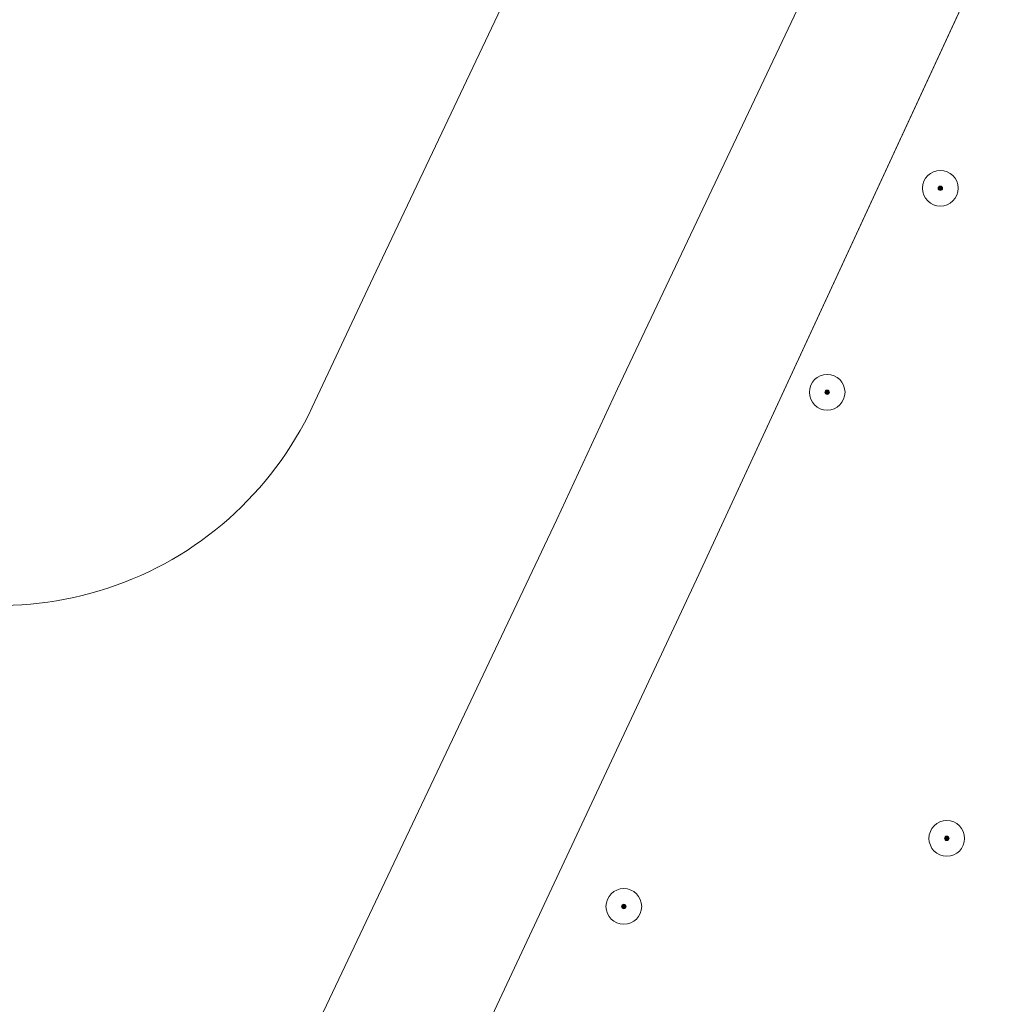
# Model space of a CAD drawing. Header units: metres. Extents: x 93008 to 98406, y 448779 to 454332.
# Tile 33 of 136: x 95569 to 95591, y 451614 to 451636. Entities that reach past the tile are written whole.
import ezdxf

# ---------------------------------------------------------------- set-up
doc = ezdxf.new("R2010")
doc.units = ezdxf.units.M
doc.header["$MEASUREMENT"] = 0
doc.layers.add('B-RO-GR-BEPLANTING_CULTUUR_VASTE PLANTENVAK-GV', color=83, linetype='Continuous', lineweight=18)
doc.layers.add('B-RO-GR-BOOM-S', color=90, linetype='Continuous', lineweight=25)
for name, color, linetype, lineweight, true_color in [('B-RO-GR-BEPLANTING_CULTUUR_VASTE PLANTENVAK-V', 7, 'Continuous', 18, 0xa5a552), ('B-RO-OG-TERREIN_CULTUURSCHEIDING-V', 7, 'Continuous', 18, 0x28c846), ('B-RO-VH-VERHARDING_BETONSTRAATSTEEN-V', 7, 'Continuous', 18, 0xcdcdcd)]:
    doc.layers.add(name, color=color, linetype=linetype, lineweight=lineweight, true_color=true_color)

# ---------------------------------------------------------------- blocks, each defined once
blk = doc.blocks.new('SGR-BOOM_01-SO')
at = {"linetype": 'ByBlock', "lineweight": 18}
h = blk.add_hatch(color=0, dxfattribs=at)
h.dxf.hatch_style = 1
edge = h.paths.add_edge_path()
edge.add_arc((0, 0), 0.25, 0, 360)
at = {"color": 0, "linetype": 'ByBlock', "lineweight": 18}
for radius in [2, 0.25]:
    blk.add_circle((0, 0), radius, dxfattribs=at)

msp = doc.modelspace()

# ---------------------------------------------------------------- linework, layer by layer
at = {"layer": 'B-RO-GR-BEPLANTING_CULTUUR_VASTE PLANTENVAK-GV'}
msp.add_lwpolyline([(95610.25, 451648.542), (95611.566, 451648.155), (95610.973, 451648.616), (95599.919, 451657.198), (95584.253, 451623.344), (95573.584, 451600.576), (95585.451, 451595.395)], close=True, dxfattribs=at)
at = {"layer": 'B-RO-GR-BEPLANTING_CULTUUR_VASTE PLANTENVAK-V', "flags": 128}
msp.add_lwpolyline([(95596.48, 451649.766), (95596.48, 451649.766), (95584.253, 451623.344), (95573.584, 451600.576), (95585.451, 451595.395), (95608.943, 451645.74), (95601.493, 451649.195, 0.161802)], format="xyb", close=True, dxfattribs=at)
at = {"layer": 'B-RO-OG-TERREIN_CULTUURSCHEIDING-V'}
for points in [[(95589.773, 451657.071), (95596.851, 451671.956), (95600.339, 451679.268, 0.082796), (95583.46, 451684.229, 0.516783), (95578.672, 451678.829, -0.074434), (95577.862, 451661.541, -0.03451), (95575.969, 451654.85, -0.025965), (95573.946, 451650.012), (95562.837, 451624.706), (95564.929, 451623.574, 0.20539), (95571, 451623.039, 0.206434), (95575.586, 451627.1), (95576.953, 451630.005), (95583.59, 451643.99)], [(95590.896, 451645.359), (95589.059, 451641.492), (95582.426, 451627.507), (95581.065, 451624.578), (95574.109, 451609.913), (95571.885, 451605.147), (95570.526, 451601.911), (95573.584, 451600.576), (95584.253, 451623.344), (95596.48, 451649.766, 0.234499)]]:
    msp.add_lwpolyline(points, format="xyb", close=True, dxfattribs=at)
at = {"layer": 'B-RO-VH-VERHARDING_BETONSTRAATSTEEN-V'}
msp.add_lwpolyline([(95596.851, 451671.956), (95589.773, 451657.071), (95583.59, 451643.99), (95576.953, 451630.005), (95575.586, 451627.1, -0.206434), (95571, 451623.039, -0.20539), (95564.929, 451623.574), (95562.837, 451624.706), (95561.161, 451621.334), (95564.945, 451619.212, -0.20478), (95568.198, 451615.516, -0.193835), (95567.892, 451610.852)], format="xyb", dxfattribs=at)
msp.add_lwpolyline([(95574.109, 451609.913), (95581.065, 451624.578), (95582.426, 451627.507), (95589.059, 451641.492), (95595.259, 451654.542)], dxfattribs=at)

# ---------------------------------------------------------------- block references
at = {"layer": 'B-RO-GR-BOOM-S', "xscale": 0.2, "yscale": 0.2, "zscale": 0.2}
for p in [(95589.666, 451632.004), (95587.129, 451627.431), (95589.81, 451617.431), (95582.57, 451615.905)]:
    msp.add_blockref('SGR-BOOM_01-SO', p, dxfattribs=at)

doc.saveas('drawing.dxf')
